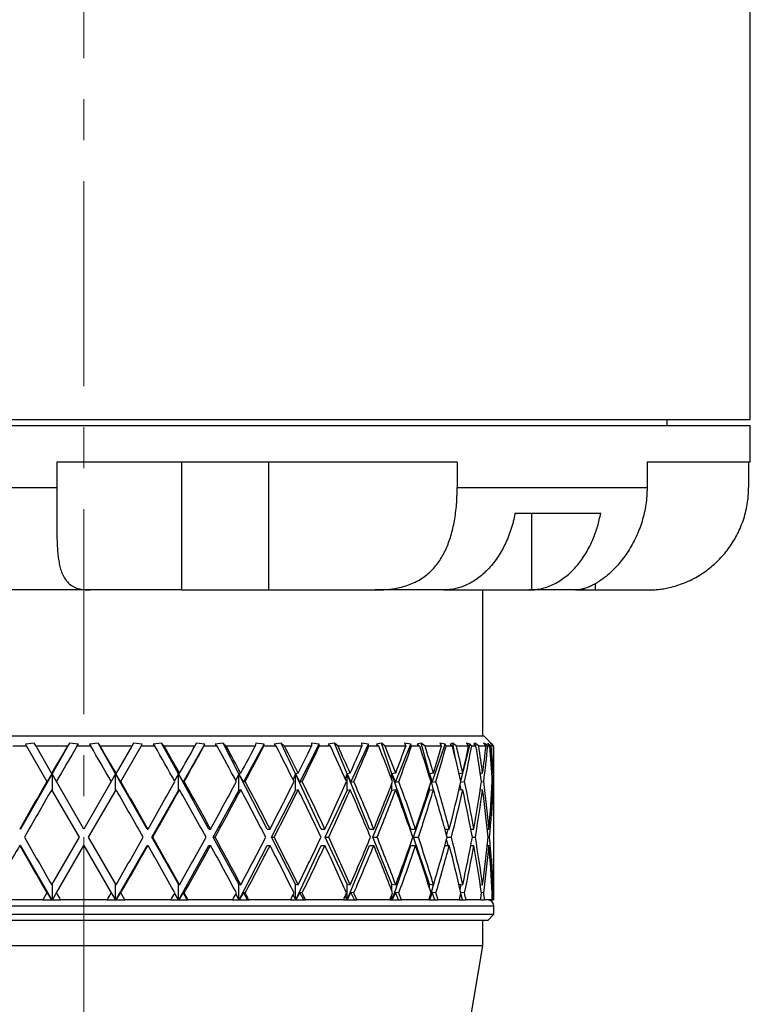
# Model space of a CAD drawing. Header units: inches. Extents: x 0.8 to 32, y -0.1 to 21.9.
# Tile 51 of 60: x 28.6 to 30.4, y 7.3 to 9.7. Entities that reach past the tile are written whole.
import ezdxf

# ---------------------------------------------------------------- set-up
doc = ezdxf.new("R2010")
doc.units = ezdxf.units.IN
doc.header["$MEASUREMENT"] = 0
doc.linetypes.add('CENTERX2', pattern=[0.8, 0.5, -0.1, 0.1, -0.1])

msp = doc.modelspace()

# ---------------------------------------------------------------- linework, layer by layer
at = {"color": 7, "linetype": 'CENTERX2', "lineweight": 18}
msp.add_line((28.7951, 4.7889), (28.7951, 16.9518), dxfattribs=at)
at = {"color": 7, "linetype": 'Continuous', "lineweight": 25}
for p, q in [((30.4201, 8.7079), (30.4201, 10.9309)), ((27.1701, 8.7079), (30.4201, 8.7079)), ((30.2176, 8.6929), (30.2176, 8.7079)), ((27.1701, 8.6929), (30.4201, 8.6929)), ((30.4201, 8.6039), (30.4201, 8.6929)), ((28.7295, 8.6039), (28.7295, 8.5419)), ((29.7055, 8.6039), (28.7295, 8.6039)), ((29.0334, 8.6039), (29.0334, 8.2919)), ((29.245, 8.6039), (29.245, 8.2919)), ((29.7055, 8.6039), (29.7055, 8.5419)), ((30.4201, 8.6039), (30.1684, 8.6039)), ((30.1684, 8.6039), (30.1684, 8.5419)), ((30.416, 8.6039), (30.416, 8.5419)), ((28.0846, 8.5419), (28.7295, 8.5419)), ((29.7055, 8.5419), (30.1684, 8.5419)), ((29.8464, 8.4789), (30.0553, 8.4789)), ((29.8866, 8.4789), (29.8866, 8.292)), ((28.8104, 8.2919), (28.6069, 8.2919)), ((29.0334, 8.2919), (28.8104, 8.2919)), ((29.0334, 8.2919), (29.245, 8.2919)), ((29.245, 8.2919), (29.5057, 8.2919)), ((29.672, 8.2919), (29.5057, 8.2919)), ((29.6777, 8.292), (29.672, 8.2919)), ((29.672, 8.2919), (29.8806, 8.2919)), ((29.7676, 7.9359), (29.7676, 8.2919)), ((29.8806, 8.2919), (29.8866, 8.292)), ((29.9935, 8.2919), (29.8806, 8.2919)), ((29.9935, 8.2919), (30.0416, 8.2919)), ((30.0416, 8.3069), (30.0416, 8.2919)), ((30.0416, 8.2919), (30.1698, 8.2919)), ((27.8201, 7.9359), (29.7701, 7.9359)), ((29.7951, 7.9109), (29.7701, 7.9359)), ((28.6554, 7.9109), (28.622, 7.9109)), ((28.6741, 7.9185), (28.6527, 7.9156)), ((28.6527, 7.9156), (28.6554, 7.9109)), ((28.6554, 7.9109), (28.7051, 7.8248)), ((28.6785, 7.9109), (28.6741, 7.9185)), ((28.7549, 7.9109), (28.6785, 7.9109)), ((28.7166, 7.8448), (28.6785, 7.9109)), ((28.7605, 7.9185), (28.7176, 7.8432)), ((28.7605, 7.9185), (28.7549, 7.9109)), ((28.7817, 7.9156), (28.7605, 7.9185)), ((28.7782, 7.9109), (28.7817, 7.9156)), ((28.812, 7.9109), (28.7782, 7.9109)), ((28.8297, 7.9185), (28.8085, 7.9156)), ((28.8085, 7.9156), (28.812, 7.9109)), ((28.8353, 7.9109), (28.8297, 7.9185)), ((28.8726, 7.8432), (28.8297, 7.9185)), ((28.9117, 7.9109), (28.8353, 7.9109)), ((28.9117, 7.9109), (28.8736, 7.8448)), ((28.8851, 7.8248), (28.9348, 7.9109)), ((28.9161, 7.9185), (28.9117, 7.9109)), ((28.9375, 7.9156), (28.9161, 7.9185)), ((28.9348, 7.9109), (28.9375, 7.9156)), ((28.9683, 7.9109), (28.9348, 7.9109)), ((28.9844, 7.9185), (28.964, 7.9156)), ((28.964, 7.9156), (28.9683, 7.9109)), ((28.9911, 7.9109), (28.9844, 7.9185)), ((29.0258, 7.8432), (28.9844, 7.9185)), ((29.0656, 7.9109), (28.9911, 7.9109)), ((29.0372, 7.8233), (29.0899, 7.9156)), ((29.0687, 7.9185), (29.0656, 7.9109)), ((29.0899, 7.9156), (29.0687, 7.9185)), ((29.088, 7.9109), (29.0899, 7.9156)), ((29.1202, 7.9109), (29.088, 7.9109)), ((29.1345, 7.9185), (29.1154, 7.9156)), ((29.1154, 7.9156), (29.1202, 7.9109)), ((29.1421, 7.9109), (29.1345, 7.9185)), ((29.1732, 7.8432), (29.1345, 7.9185)), ((29.2129, 7.9109), (29.1421, 7.9109)), ((29.1843, 7.8233), (29.2349, 7.9156)), ((29.2145, 7.9185), (29.2129, 7.9109)), ((29.2349, 7.9156), (29.2145, 7.9185)), ((29.2339, 7.9109), (29.2349, 7.9156)), ((29.2641, 7.9109), (29.2339, 7.9109)), ((29.2762, 7.9185), (29.2588, 7.9156)), ((29.2588, 7.9156), (29.2641, 7.9109)), ((29.2846, 7.9109), (29.2762, 7.9185)), ((29.3114, 7.8432), (29.2762, 7.9185)), ((29.3499, 7.9109), (29.2846, 7.9109)), ((29.3217, 7.8233), (29.3692, 7.9156)), ((29.3501, 7.9185), (29.3499, 7.9109)), ((29.3692, 7.9156), (29.3501, 7.9185)), ((29.3691, 7.9109), (29.3692, 7.9156)), ((29.3965, 7.9109), (29.3691, 7.9109)), ((29.4061, 7.9185), (29.3909, 7.9156)), ((29.3909, 7.9156), (29.3965, 7.9109)), ((29.415, 7.9109), (29.4061, 7.9185)), ((29.4368, 7.8432), (29.4061, 7.9185)), ((29.4732, 7.9109), (29.415, 7.9109)), ((29.4462, 7.8233), (29.4893, 7.9156)), ((29.4893, 7.9156), (29.4719, 7.9185)), ((29.4719, 7.9185), (29.4732, 7.9109)), ((29.4901, 7.9109), (29.4893, 7.9156)), ((29.5141, 7.9109), (29.4901, 7.9109)), ((29.5209, 7.9185), (29.5083, 7.9156)), ((29.5083, 7.9156), (29.5141, 7.9109)), ((29.5301, 7.9109), (29.5209, 7.9185)), ((29.5464, 7.8432), (29.5209, 7.9185)), ((29.5798, 7.9109), (29.5301, 7.9109)), ((29.5546, 7.8233), (29.5923, 7.9156)), ((29.5923, 7.9156), (29.5771, 7.9185)), ((29.5771, 7.9185), (29.5798, 7.9109)), ((29.594, 7.9109), (29.5923, 7.9156)), ((29.614, 7.9109), (29.594, 7.9109)), ((29.6178, 7.9185), (29.6081, 7.9156)), ((29.6081, 7.9156), (29.614, 7.9109)), ((29.6271, 7.9109), (29.6178, 7.9185)), ((29.6375, 7.8432), (29.6178, 7.9185)), ((29.6671, 7.9109), (29.6271, 7.9109)), ((29.6444, 7.8233), (29.6757, 7.9156)), ((29.6757, 7.9156), (29.6631, 7.9185)), ((29.6631, 7.9185), (29.6671, 7.9109)), ((29.6783, 7.9109), (29.6757, 7.9156)), ((29.6937, 7.9109), (29.6783, 7.9109)), ((29.6945, 7.9185), (29.6879, 7.9156)), ((29.6879, 7.9156), (29.6937, 7.9109)), ((29.7036, 7.9109), (29.6945, 7.9185)), ((29.7013, 7.8806), (29.6945, 7.9185)), ((29.733, 7.9109), (29.7036, 7.9109)), ((29.7197, 7.8481), (29.7374, 7.9156)), ((29.7374, 7.9156), (29.7277, 7.9185)), ((29.7277, 7.9185), (29.733, 7.9109)), ((29.7408, 7.9109), (29.7374, 7.9156)), ((29.7513, 7.9109), (29.7408, 7.9109)), ((29.7491, 7.9185), (29.7457, 7.9156)), ((29.7457, 7.9156), (29.7513, 7.9109)), ((29.7578, 7.9109), (29.7491, 7.9185)), ((29.7496, 7.9123), (29.7491, 7.9185)), ((29.7757, 7.9109), (29.7578, 7.9109)), ((29.7759, 7.9156), (29.7693, 7.9185)), ((29.7693, 7.9185), (29.7757, 7.9109)), ((29.7752, 7.9115), (29.7759, 7.9156)), ((29.78, 7.9109), (29.7759, 7.9156)), ((29.7853, 7.9109), (29.78, 7.9109)), ((29.7883, 7.9109), (29.7801, 7.9185)), ((29.7801, 7.9185), (29.7801, 7.9156)), ((29.7801, 7.9156), (29.7853, 7.9109)), ((29.7903, 7.9156), (29.7869, 7.9185)), ((29.7869, 7.9185), (29.7943, 7.9109)), ((29.7943, 7.9109), (29.7883, 7.9109)), ((29.7902, 7.9151), (29.7903, 7.9156)), ((29.795, 7.9109), (29.7903, 7.9156)), ((29.7951, 7.9109), (29.795, 7.9109)), ((29.7951, 7.7089), (29.7951, 7.9109)), ((28.7176, 7.8432), (28.641, 7.7089)), ((28.706, 7.8233), (28.7176, 7.8432)), ((28.7176, 7.8432), (28.7166, 7.8448)), ((28.7282, 7.8248), (28.7176, 7.8432)), ((28.7176, 7.8432), (28.7176, 7.8032)), ((28.8726, 7.8432), (28.862, 7.8248)), ((28.8736, 7.8448), (28.8726, 7.8432)), ((28.9492, 7.7089), (28.8726, 7.8432)), ((28.8726, 7.8432), (28.8842, 7.8233)), ((28.8726, 7.8032), (28.8726, 7.8432)), ((29.0258, 7.8432), (29.0164, 7.8264)), ((29.0285, 7.8448), (29.0258, 7.8432)), ((29.0258, 7.8032), (29.0258, 7.8432)), ((29.0995, 7.7089), (29.0258, 7.8432)), ((29.0258, 7.8432), (29.0372, 7.8233)), ((29.1732, 7.8432), (29.1653, 7.8281)), ((29.1778, 7.8448), (29.1732, 7.8432)), ((29.1732, 7.8032), (29.1732, 7.8432)), ((29.2423, 7.7089), (29.1732, 7.8432)), ((29.1732, 7.8432), (29.1843, 7.8233)), ((29.3114, 7.8432), (29.3051, 7.83)), ((29.3176, 7.8448), (29.3114, 7.8432)), ((29.3114, 7.8032), (29.3114, 7.8432)), ((29.3741, 7.7089), (29.3114, 7.8432)), ((29.3114, 7.8432), (29.3217, 7.8233)), ((29.4368, 7.8432), (29.4323, 7.8324)), ((29.4445, 7.8448), (29.4368, 7.8432)), ((29.4368, 7.8032), (29.4368, 7.8432)), ((29.4916, 7.7089), (29.4368, 7.8432)), ((29.4368, 7.8432), (29.4462, 7.8233)), ((29.5464, 7.8432), (29.5438, 7.8356)), ((29.5555, 7.8448), (29.5464, 7.8432)), ((29.5464, 7.8288), (29.5464, 7.8432)), ((29.592, 7.7089), (29.5464, 7.8432)), ((29.5464, 7.8432), (29.5546, 7.8233)), ((29.6375, 7.8432), (29.6368, 7.8404)), ((29.6477, 7.8448), (29.6375, 7.8432)), ((29.6375, 7.838), (29.6375, 7.8432)), ((29.6476, 7.8048), (29.6375, 7.8432)), ((29.6375, 7.8432), (29.6444, 7.8233)), ((29.719, 7.8448), (29.7102, 7.8435)), ((29.7141, 7.8266), (29.7188, 7.8448)), ((29.7675, 7.8448), (29.7619, 7.8441)), ((29.7625, 7.8403), (29.7632, 7.8442)), ((29.792, 7.8448), (29.7899, 7.8446)), ((28.7051, 7.8248), (28.706, 7.8233)), ((28.7166, 7.8048), (28.7836, 7.6889)), ((28.7951, 7.7089), (28.7282, 7.8248)), ((28.862, 7.8248), (28.7951, 7.7089)), ((28.8066, 7.6889), (28.8736, 7.8048)), ((28.8842, 7.8233), (28.8851, 7.8248)), ((29.0285, 7.8048), (29.0258, 7.8032)), ((29.0372, 7.8233), (29.0398, 7.8248)), ((29.1778, 7.8048), (29.1732, 7.8032)), ((29.1843, 7.8233), (29.1885, 7.8248)), ((29.3176, 7.8048), (29.3114, 7.8032)), ((29.3217, 7.8233), (29.3274, 7.8248)), ((29.4445, 7.8048), (29.4368, 7.8032)), ((29.4462, 7.8233), (29.4533, 7.8248)), ((29.5464, 7.8032), (29.5464, 7.8209)), ((29.5555, 7.8048), (29.5464, 7.8032)), ((29.5546, 7.8233), (29.563, 7.8248)), ((29.6375, 7.8032), (29.6375, 7.8116)), ((29.6477, 7.8048), (29.6375, 7.8032)), ((29.6444, 7.8233), (29.6537, 7.8248)), ((29.719, 7.8048), (29.7096, 7.8034)), ((29.7149, 7.8042), (29.7126, 7.8168)), ((29.7142, 7.8235), (29.7234, 7.8248)), ((29.7675, 7.8048), (29.7617, 7.804)), ((29.7646, 7.8241), (29.7701, 7.8248)), ((29.792, 7.8048), (29.7899, 7.8046)), ((29.791, 7.8246), (29.7929, 7.8248)), ((28.9606, 7.6889), (29.0258, 7.8032)), ((29.1105, 7.6889), (29.1732, 7.8032)), ((29.2526, 7.6889), (29.3114, 7.8032)), ((29.3834, 7.6889), (29.4368, 7.8032)), ((29.4998, 7.6889), (29.5464, 7.8032)), ((29.5988, 7.6889), (29.6375, 7.8032)), ((28.641, 7.7089), (28.6387, 7.7089)), ((28.9492, 7.7089), (28.9515, 7.7089)), ((29.0995, 7.7089), (29.1041, 7.7089)), ((29.2423, 7.7089), (29.2491, 7.7089)), ((29.3741, 7.7089), (29.3829, 7.7089)), ((29.4916, 7.7089), (29.5022, 7.7089)), ((29.592, 7.7089), (29.6041, 7.7089)), ((29.6754, 7.7089), (29.6861, 7.7089)), ((29.6794, 7.6943), (29.6832, 7.7089)), ((29.7388, 7.7089), (29.7462, 7.7089)), ((29.7389, 7.7082), (29.739, 7.7089)), ((29.7789, 7.7089), (29.7828, 7.7089)), ((29.7948, 7.7089), (29.7951, 7.7089)), ((28.7836, 7.6889), (28.7166, 7.573)), ((28.8736, 7.573), (28.8066, 7.6889)), ((28.9606, 7.6889), (28.9629, 7.6889)), ((29.0258, 7.5747), (28.9606, 7.6889)), ((29.1732, 7.5747), (29.1105, 7.6889)), ((29.1105, 7.6889), (29.1151, 7.6889)), ((29.3114, 7.5747), (29.2526, 7.6889)), ((29.2526, 7.6889), (29.2594, 7.6889)), ((29.4368, 7.5747), (29.3834, 7.6889)), ((29.3834, 7.6889), (29.3922, 7.6889)), ((29.5464, 7.5747), (29.4998, 7.6889)), ((29.4998, 7.6889), (29.5103, 7.6889)), ((29.6375, 7.5747), (29.5988, 7.6889)), ((29.5988, 7.6889), (29.6109, 7.6889)), ((29.6808, 7.6889), (29.6913, 7.6889)), ((29.7425, 7.6889), (29.7497, 7.6889)), ((29.7809, 7.6889), (29.7845, 7.6889)), ((28.641, 7.6689), (28.6387, 7.6689)), ((28.641, 7.6689), (28.7169, 7.5359)), ((28.7282, 7.5531), (28.7951, 7.6689)), ((28.7951, 7.6689), (28.862, 7.5531)), ((28.8733, 7.5359), (28.9492, 7.6689)), ((28.9492, 7.6689), (28.9515, 7.6689)), ((29.0264, 7.5359), (29.0995, 7.6689)), ((29.0995, 7.6689), (29.1041, 7.6689)), ((29.1738, 7.5359), (29.2423, 7.6689)), ((29.2423, 7.6689), (29.2491, 7.6689)), ((29.3119, 7.5359), (29.3741, 7.6689)), ((29.3741, 7.6689), (29.3829, 7.6689)), ((29.4373, 7.5359), (29.4916, 7.6689)), ((29.4916, 7.6689), (29.5022, 7.6689)), ((29.5468, 7.5359), (29.592, 7.6689)), ((29.592, 7.6689), (29.6041, 7.6689)), ((29.6754, 7.6689), (29.6861, 7.6689)), ((29.6832, 7.6689), (29.6794, 7.6836)), ((29.7388, 7.6689), (29.7462, 7.6689)), ((29.739, 7.6689), (29.7389, 7.6696)), ((29.7789, 7.6689), (29.7828, 7.6689)), ((29.7948, 7.6689), (29.7951, 7.6689)), ((29.7951, 7.5359), (29.7951, 7.6689)), ((28.7176, 7.5747), (28.7176, 7.5359)), ((28.8726, 7.5359), (28.8726, 7.5747)), ((29.0258, 7.5747), (29.0285, 7.573)), ((29.0258, 7.5359), (29.0258, 7.5747)), ((29.1732, 7.5359), (29.1732, 7.5747)), ((29.1732, 7.5747), (29.1778, 7.573)), ((29.3114, 7.5359), (29.3114, 7.5747)), ((29.3114, 7.5747), (29.3176, 7.573)), ((29.4368, 7.5359), (29.4368, 7.5747)), ((29.4368, 7.5747), (29.4445, 7.573)), ((29.5464, 7.557), (29.5464, 7.5747)), ((29.5464, 7.5747), (29.5555, 7.573)), ((29.6375, 7.5662), (29.6375, 7.5747)), ((29.6375, 7.5747), (29.6477, 7.573)), ((29.6379, 7.5359), (29.6476, 7.5731)), ((29.7096, 7.5744), (29.719, 7.573)), ((29.7126, 7.5611), (29.7149, 7.5736)), ((29.7617, 7.5739), (29.7675, 7.573)), ((29.7899, 7.5733), (29.792, 7.573)), ((28.7051, 7.5531), (28.6952, 7.5359)), ((28.706, 7.5545), (28.7051, 7.5531)), ((28.7169, 7.5359), (28.706, 7.5545)), ((28.7183, 7.5359), (28.7282, 7.5531)), ((28.862, 7.5531), (28.8719, 7.5359)), ((28.8842, 7.5545), (28.8733, 7.5359)), ((28.8851, 7.5531), (28.8842, 7.5545)), ((28.895, 7.5359), (28.8851, 7.5531)), ((29.0164, 7.5515), (29.0251, 7.5359)), ((29.0372, 7.5545), (29.0264, 7.5359)), ((29.0398, 7.5531), (29.0372, 7.5545)), ((29.0479, 7.5359), (29.0372, 7.5545)), ((29.1653, 7.5498), (29.1726, 7.5359)), ((29.1843, 7.5545), (29.1739, 7.5359)), ((29.1945, 7.5359), (29.1843, 7.5545)), ((29.1885, 7.5531), (29.1843, 7.5545)), ((29.3051, 7.5479), (29.3108, 7.5359)), ((29.3217, 7.5545), (29.312, 7.5359)), ((29.3274, 7.5531), (29.3217, 7.5545)), ((29.3313, 7.5359), (29.3217, 7.5545)), ((29.4323, 7.5455), (29.4363, 7.5359)), ((29.4462, 7.5545), (29.4374, 7.5359)), ((29.4533, 7.5531), (29.4462, 7.5545)), ((29.4549, 7.5359), (29.4462, 7.5545)), ((29.5438, 7.5423), (29.546, 7.5359)), ((29.5464, 7.5359), (29.5464, 7.5491)), ((29.5546, 7.5545), (29.5469, 7.5359)), ((29.563, 7.5531), (29.5546, 7.5545)), ((29.5623, 7.5359), (29.5546, 7.5545)), ((29.6444, 7.5545), (29.638, 7.5359)), ((29.6507, 7.5359), (29.6444, 7.5545)), ((29.6537, 7.5531), (29.6444, 7.5545)), ((29.7181, 7.5359), (29.7141, 7.5513)), ((29.7234, 7.5531), (29.7142, 7.5544)), ((29.7701, 7.5531), (29.7646, 7.5538)), ((29.7929, 7.5531), (29.791, 7.5533)), ((29.7951, 7.5209), (27.7951, 7.5209)), ((28.6952, 7.5359), (28.5827, 7.5359)), ((28.6952, 7.5359), (28.7169, 7.5359)), ((28.7169, 7.5359), (28.7169, 7.5359)), ((28.7169, 7.5359), (28.7176, 7.5359)), ((28.7176, 7.5359), (28.7183, 7.5359)), ((28.7183, 7.5359), (28.7381, 7.5359)), ((28.8521, 7.5359), (28.7381, 7.5359)), ((28.8521, 7.5359), (28.8719, 7.5359)), ((28.8719, 7.5359), (28.8726, 7.5359)), ((28.8726, 7.5359), (28.8733, 7.5359)), ((28.8733, 7.5359), (28.8733, 7.5359)), ((28.8733, 7.5359), (28.895, 7.5359)), ((29.0075, 7.5359), (28.895, 7.5359)), ((29.0075, 7.5359), (29.0251, 7.5359)), ((29.0251, 7.5359), (29.0258, 7.5359)), ((29.0258, 7.5359), (29.0264, 7.5359)), ((29.0264, 7.5359), (29.0264, 7.5359)), ((29.0264, 7.5359), (29.0479, 7.5359)), ((29.0479, 7.5359), (29.0494, 7.5359)), ((29.1578, 7.5359), (29.0494, 7.5359)), ((29.1578, 7.5359), (29.1726, 7.5359)), ((29.1726, 7.5359), (29.1732, 7.5359)), ((29.1732, 7.5359), (29.1738, 7.5359)), ((29.1738, 7.5359), (29.1739, 7.5359)), ((29.1739, 7.5359), (29.1945, 7.5359)), ((29.1945, 7.5359), (29.1976, 7.5359)), ((29.2991, 7.5359), (29.1976, 7.5359)), ((29.2991, 7.5359), (29.3108, 7.5359)), ((29.3108, 7.5359), (29.3114, 7.5359)), ((29.3114, 7.5359), (29.3119, 7.5359)), ((29.3119, 7.5359), (29.312, 7.5359)), ((29.312, 7.5359), (29.3313, 7.5359)), ((29.3313, 7.5359), (29.3359, 7.5359)), ((29.428, 7.5359), (29.3359, 7.5359)), ((29.428, 7.5359), (29.4363, 7.5359)), ((29.4363, 7.5359), (29.4368, 7.5359)), ((29.4368, 7.5359), (29.4373, 7.5359)), ((29.4373, 7.5359), (29.4374, 7.5359)), ((29.4374, 7.5359), (29.4549, 7.5359)), ((29.4549, 7.5359), (29.4608, 7.5359)), ((29.5413, 7.5359), (29.4608, 7.5359)), ((29.5413, 7.5359), (29.546, 7.5359)), ((29.546, 7.5359), (29.5464, 7.5359)), ((29.5464, 7.5359), (29.5468, 7.5359)), ((29.5468, 7.5359), (29.5469, 7.5359)), ((29.5469, 7.5359), (29.5623, 7.5359)), ((29.5623, 7.5359), (29.5693, 7.5359)), ((29.6363, 7.5359), (29.5693, 7.5359)), ((29.6368, 7.5375), (29.6372, 7.5359)), ((29.6375, 7.5359), (29.6375, 7.5399)), ((29.638, 7.5359), (29.6507, 7.5359)), ((29.6507, 7.5359), (29.6588, 7.5359)), ((29.7105, 7.5359), (29.6588, 7.5359)), ((29.7105, 7.5359), (29.7181, 7.5359)), ((29.7181, 7.5359), (29.727, 7.5359)), ((29.7622, 7.5359), (29.727, 7.5359)), ((29.7628, 7.5359), (29.7625, 7.5376)), ((29.7628, 7.5359), (29.7723, 7.5359)), ((29.7901, 7.5359), (29.7723, 7.5359)), ((29.7901, 7.5359), (29.7935, 7.5359)), ((29.7951, 7.5359), (29.7935, 7.5359)), ((29.7951, 7.5009), (29.7951, 7.5209)), ((27.7951, 7.5009), (29.7951, 7.5009)), ((29.7801, 7.4859), (29.7951, 7.5009)), ((29.7801, 7.4859), (27.8101, 7.4859)), ((29.7676, 7.4239), (29.7676, 7.4859)), ((29.7676, 7.4239), (27.8226, 7.4239)), ((29.7109, 7.0815), (29.7676, 7.4239))]:
    msp.add_line(p, q, dxfattribs=at)
msp.add_arc((29.7801, 7.5209), 0.015, 0, 90, dxfattribs=at)
for centre, major_axis, ratio, start_param, end_param in [((28.7951, 7.7089), (0.993, 1.7307), 0.068052, 1.492976, 1.531283), ((28.7951, 7.6689), (0.993, 1.7307), 0.068052, 1.46969, 1.5197), ((28.7951, 7.6689), (-0.993, 1.7307), 0.068052, 4.763486, 4.813495), ((28.7951, 7.7089), (-0.993, 1.7307), 0.068052, 4.751903, 4.790209), ((28.7951, 7.6689), (-0.9719, 1.727), 0.136294, 4.725959, 4.775968), ((28.7951, 7.7089), (-0.9719, 1.727), 0.136294, 4.714376, 4.752682), ((28.7951, 7.7089), (0.993, 1.7307), 0.068052, 4.829955, 4.868261), ((28.7951, 7.6689), (0.993, 1.7307), 0.068052, 4.841538, 4.891548), ((28.7951, 7.6689), (-0.9358, 1.7214), 0.204832, 4.69162, 4.74163), ((28.7951, 7.7089), (-0.9358, 1.7214), 0.204832, 4.680037, 4.718344), ((28.7951, 7.7089), (0.9719, 1.727), 0.136294, 4.867482, 4.905788), ((28.7951, 7.6689), (0.9719, 1.727), 0.136294, 4.879065, 4.929075), ((28.7951, 7.6689), (-0.8831, 1.7151), 0.273566, 4.662577, 4.712587), ((28.7951, 7.7089), (-0.8831, 1.7151), 0.273566, 4.650994, 4.6893), ((28.7951, 7.7089), (0.9358, 1.7214), 0.204832, 4.90182, 4.940126), ((28.7951, 7.6689), (0.9358, 1.7214), 0.204832, 4.913403, 4.963413), ((28.7951, 7.6689), (-0.8112, 1.7097), 0.341999, 4.641636, 4.691646), ((28.7951, 7.7089), (-0.8112, 1.7097), 0.341999, 4.630054, 4.66836), ((28.7951, 7.7089), (0.8831, 1.7151), 0.273566, 4.930864, 4.96917), ((28.7951, 7.6689), (0.8831, 1.7151), 0.273566, 4.942447, 4.992457), ((28.7951, 7.6689), (-0.7161, 1.7071), 0.408882, 4.632651, 4.682661), ((28.7951, 7.7089), (-0.7161, 1.7071), 0.408882, 4.621068, 4.659374), ((28.7951, 7.7089), (0.8112, 1.7097), 0.341999, 4.951804, 4.99011), ((28.7951, 7.6689), (0.8112, 1.7097), 0.341999, 4.963387, 5.013397), ((28.7951, 7.6689), (-0.5916, 1.7094), 0.47164, 4.640714, 4.690724), ((28.7951, 7.7089), (-0.5916, 1.7094), 0.47164, 4.629132, 4.667438), ((28.7951, 7.7089), (0.7161, 1.7071), 0.408882, 4.96079, 4.999096), ((28.7951, 7.6689), (0.7161, 1.7071), 0.408882, 4.972372, 5.022382), ((28.7951, 7.6689), (-0.4306, 1.7172), 0.525577, 4.67146, 4.72147), ((28.7951, 7.7089), (-0.4306, 1.7172), 0.525577, 4.659877, 4.698184), ((28.7951, 7.7089), (0.5916, 1.7094), 0.47164, 4.952726, 4.991032), ((28.7951, 7.6689), (0.5916, 1.7094), 0.47164, 4.964309, 5.014319), ((28.7951, 7.6689), (-0.2299, 1.7272), 0.56347, 4.727667, 4.777677), ((28.7951, 7.7089), (-0.2299, 1.7272), 0.56347, 4.716084, 4.75439), ((28.7951, 7.7089), (0.4306, 1.7172), 0.525577, 4.92198, 4.960287), ((28.7951, 7.6689), (0.4306, 1.7172), 0.525577, 4.933563, 4.983573), ((28.7951, 7.6689), (0, 1.7321), 0.57735, 4.802512, 4.852522), ((28.7951, 7.7089), (0, 1.7321), 0.57735, 4.790929, 4.829235), ((28.7951, 7.7089), (0.2299, 1.7272), 0.56347, 4.865774, 4.90408), ((28.7951, 7.6689), (0.2299, 1.7272), 0.56347, 4.877357, 4.927366), ((28.7951, 7.7089), (0.993, 1.7307), 0.068052, 1.542866, 1.609822), ((28.7951, 7.6689), (0.993, 1.7307), 0.068052, 1.531283, 1.598275), ((28.7951, 7.6689), (-0.993, 1.7307), 0.068052, 4.68491, 4.751903), ((28.7951, 7.7089), (-0.993, 1.7307), 0.068052, 4.673363, 4.74032), ((28.7951, 7.7089), (0.993, 1.7307), 0.068052, 4.751415, 4.818372), ((28.7951, 7.6689), (0.993, 1.7307), 0.068052, 4.762962, 4.829955), ((28.7951, 7.6689), (-0.9719, 1.727), 0.136294, 4.647383, 4.714376), ((28.7951, 7.7089), (-0.9719, 1.727), 0.136294, 4.635836, 4.702793), ((28.7951, 7.7089), (0.9719, 1.727), 0.136294, 4.788942, 4.855899), ((28.7951, 7.6689), (0.9719, 1.727), 0.136294, 4.800489, 4.867482), ((28.7951, 7.6689), (-0.9358, 1.7214), 0.204832, 4.613045, 4.680037), ((28.7951, 7.7089), (-0.9358, 1.7214), 0.204832, 4.601498, 4.668454), ((28.7951, 7.7089), (0.9358, 1.7214), 0.204832, 4.82328, 4.890237), ((28.7951, 7.6689), (0.9358, 1.7214), 0.204832, 4.834828, 4.90182), ((28.7951, 7.6689), (-0.8831, 1.7151), 0.273566, 4.584001, 4.650994), ((28.7951, 7.7089), (-0.8831, 1.7151), 0.273566, 4.572454, 4.639411), ((28.7951, 7.7089), (0.8831, 1.7151), 0.273566, 4.852324, 4.919281), ((28.7951, 7.6689), (0.8831, 1.7151), 0.273566, 4.863871, 4.930864), ((28.7951, 7.6689), (-0.8112, 1.7097), 0.341999, 4.563061, 4.630054), ((28.7951, 7.7089), (-0.8112, 1.7097), 0.341999, 4.551514, 4.618471), ((28.7951, 7.7089), (0.8112, 1.7097), 0.341999, 4.873264, 4.940221), ((28.7951, 7.6689), (0.8112, 1.7097), 0.341999, 4.884812, 4.951804), ((28.7951, 7.6689), (-0.7161, 1.7071), 0.408882, 4.554076, 4.621068), ((28.7951, 7.7089), (-0.7161, 1.7071), 0.408882, 4.542528, 4.609485), ((28.7951, 7.7089), (0.7161, 1.7071), 0.408882, 4.88225, 4.949207), ((28.7951, 7.6689), (0.7161, 1.7071), 0.408882, 4.893797, 4.96079), ((28.7951, 7.6689), (-0.5916, 1.7094), 0.47164, 4.562139, 4.629132), ((28.7951, 7.7089), (-0.5916, 1.7094), 0.47164, 4.550592, 4.617549), ((28.7951, 7.7089), (0.5916, 1.7094), 0.47164, 4.874186, 4.941143), ((28.7951, 7.6689), (0.5916, 1.7094), 0.47164, 4.885734, 4.952726), ((28.7951, 7.6689), (-0.4306, 1.7172), 0.525577, 4.592885, 4.659877), ((28.7951, 7.7089), (-0.4306, 1.7172), 0.525577, 4.581337, 4.648294), ((28.7951, 7.7089), (0.4306, 1.7172), 0.525577, 4.843441, 4.910397), ((28.7951, 7.6689), (0.4306, 1.7172), 0.525577, 4.854988, 4.92198), ((28.7951, 7.6689), (-0.2299, 1.7272), 0.56347, 4.649091, 4.716084), ((28.7951, 7.7089), (-0.2299, 1.7272), 0.56347, 4.637544, 4.704501), ((28.7951, 7.7089), (0.2299, 1.7272), 0.56347, 4.787234, 4.854191), ((28.7951, 7.6689), (0.2299, 1.7272), 0.56347, 4.798781, 4.865774), ((28.7951, 7.6689), (0, 1.7321), 0.57735, 4.723936, 4.790929), ((28.7951, 7.7089), (0, 1.7321), 0.57735, 4.712389, 4.779346), ((28.7951, 7.7089), (-0.993, 1.7307), 0.068052, 1.543317, 1.61031), ((28.7951, 7.7089), (0.993, 1.7307), 0.068052, 4.672875, 4.739868), ((28.7951, 7.7089), (-0.993, 1.7307), 0.068052, 4.594823, 4.661816), ((28.7951, 7.7089), (0.9719, 1.727), 0.136294, 4.710402, 4.777395), ((28.7951, 7.7089), (-0.9719, 1.727), 0.136294, 4.557296, 4.624288), ((28.7951, 7.7089), (0.9358, 1.7214), 0.204832, 4.744741, 4.811733), ((28.7951, 7.7089), (-0.9358, 1.7214), 0.204832, 4.522958, 4.58995), ((28.7951, 7.7089), (0.8831, 1.7151), 0.273566, 4.773784, 4.840777), ((28.7951, 7.7089), (-0.8831, 1.7151), 0.273566, 4.493914, 4.560907), ((28.7951, 7.7089), (0.8112, 1.7097), 0.341999, 4.794724, 4.861717), ((28.7951, 7.7089), (-0.8112, 1.7097), 0.341999, 4.472974, 4.539966), ((28.7951, 7.7089), (0.7161, 1.7071), 0.408882, 4.80371, 4.870702), ((28.7951, 7.7089), (-0.7161, 1.7071), 0.408882, 4.463988, 4.530981), ((28.7951, 7.7089), (0.5916, 1.7094), 0.47164, 4.795646, 4.862639), ((28.7951, 7.7089), (-0.5916, 1.7094), 0.47164, 4.472052, 4.539044), ((28.7951, 7.7089), (0.4306, 1.7172), 0.525577, 4.764901, 4.831893), ((28.7951, 7.7089), (-0.4306, 1.7172), 0.525577, 4.502798, 4.56979), ((28.7951, 7.7089), (0.2299, 1.7272), 0.56347, 4.708694, 4.775687), ((28.7951, 7.7089), (-0.2299, 1.7272), 0.56347, 4.559004, 4.625997), ((28.7951, 7.7089), (0, 1.7321), 0.57735, 4.633849, 4.700842), ((28.7951, 7.6689), (0.993, 1.7307), 0.068052, 1.609822, 1.676779), ((28.7951, 7.6689), (-0.993, 1.7307), 0.068052, 1.53177, 1.598727), ((28.7951, 7.6689), (0.993, 1.7307), 0.068052, 4.684458, 4.751415), ((28.7951, 7.6689), (-0.993, 1.7307), 0.068052, 4.606406, 4.673363), ((28.7951, 7.6689), (0.9719, 1.727), 0.136294, 4.721985, 4.788942), ((28.7951, 7.6689), (-0.9719, 1.727), 0.136294, 4.568879, 4.635836), ((28.7951, 7.6689), (0.9358, 1.7214), 0.204832, 4.756323, 4.82328), ((28.7951, 7.6689), (-0.9358, 1.7214), 0.204832, 4.534541, 4.601498), ((28.7951, 7.6689), (0.8831, 1.7151), 0.273566, 4.785367, 4.852324), ((28.7951, 7.6689), (-0.8831, 1.7151), 0.273566, 4.505497, 4.572454), ((28.7951, 7.6689), (0.8112, 1.7097), 0.341999, 4.806307, 4.873264), ((28.7951, 7.6689), (-0.8112, 1.7097), 0.341999, 4.484557, 4.551514), ((28.7951, 7.6689), (0.7161, 1.7071), 0.408882, 4.815293, 4.88225), ((28.7951, 7.6689), (-0.7161, 1.7071), 0.408882, 4.475571, 4.542528), ((28.7951, 7.6689), (0.5916, 1.7094), 0.47164, 4.807229, 4.874186), ((28.7951, 7.6689), (-0.5916, 1.7094), 0.47164, 4.483635, 4.550592), ((28.7951, 7.6689), (0.4306, 1.7172), 0.525577, 4.776484, 4.843441), ((28.7951, 7.6689), (-0.4306, 1.7172), 0.525577, 4.514381, 4.581337), ((28.7951, 7.6689), (0.2299, 1.7272), 0.56347, 4.720277, 4.787234), ((28.7951, 7.6689), (-0.2299, 1.7272), 0.56347, 4.570587, 4.637544), ((28.7951, 7.6689), (0, 1.7321), 0.57735, 4.645432, 4.712389), ((28.7951, 7.7089), (-0.993, 1.7307), 0.068052, 1.621893, 1.631863), ((28.7951, 7.7089), (0.993, 1.7307), 0.068052, 4.651322, 4.661292), ((28.7951, 7.7089), (0.9719, 1.727), 0.136294, 4.688849, 4.698819), ((28.7951, 7.7089), (-0.993, 1.7307), 0.068052, 4.57327, 4.58324), ((28.7951, 7.7089), (0.9358, 1.7214), 0.204832, 4.723187, 4.733158), ((28.7951, 7.7089), (-0.9719, 1.727), 0.136294, 4.535743, 4.545713), ((28.7951, 7.7089), (0.8831, 1.7151), 0.273566, 4.752231, 4.762201), ((28.7951, 7.7089), (-0.9358, 1.7214), 0.204832, 4.501405, 4.511375), ((28.7951, 7.7089), (0.8112, 1.7097), 0.341999, 4.773171, 4.783141), ((28.7951, 7.7089), (-0.8831, 1.7151), 0.273566, 4.472361, 4.482331), ((28.7951, 7.7089), (0.7161, 1.7071), 0.408882, 4.782157, 4.792127), ((28.7951, 7.7089), (-0.8112, 1.7097), 0.341999, 4.451421, 4.461391), ((28.7951, 7.7089), (0.5916, 1.7094), 0.47164, 4.774093, 4.784063), ((28.7951, 7.7089), (-0.7161, 1.7071), 0.408882, 4.442435, 4.452405), ((28.7951, 7.7089), (0.4306, 1.7172), 0.525577, 4.743347, 4.753318), ((28.7951, 7.7089), (-0.5916, 1.7094), 0.47164, 4.450499, 4.460469), ((28.7951, 7.7089), (0.2299, 1.7272), 0.56347, 4.687141, 4.697111), ((28.7951, 7.7089), (-0.4306, 1.7172), 0.525577, 4.481244, 4.491215), ((28.7951, 7.7089), (0, 1.7321), 0.57735, 4.612296, 4.622266), ((28.7951, 7.7089), (-0.2299, 1.7272), 0.56347, 4.537451, 4.547421)]:
    msp.add_ellipse(centre, major_axis=major_axis, ratio=ratio, start_param=start_param, end_param=end_param, dxfattribs=at)
for points, knots in [([(28.7295, 8.5419), (28.7295, 8.5384), (28.7295, 8.5281), (28.7294, 8.5107), (28.7293, 8.4899), (28.7292, 8.4727), (28.7292, 8.4593), (28.7292, 8.4462), (28.7293, 8.4303), (28.7297, 8.4119), (28.7303, 8.3971), (28.7312, 8.3859), (28.7322, 8.3753), (28.7338, 8.3628), (28.7366, 8.3489), (28.7397, 8.3384), (28.744, 8.3275), (28.7491, 8.3182), (28.7575, 8.3082), (28.7656, 8.302), (28.7741, 8.2979), (28.7815, 8.2952), (28.7896, 8.2934), (28.7983, 8.2923), (28.805, 8.2919), (28.8092, 8.2919), (28.8104, 8.2919)], [0, 0, 0, 0, 0.025259, 0.075985, 0.127441, 0.179643, 0.205869, 0.23113, 0.281861, 0.333329, 0.38556, 0.411808, 0.436755, 0.486871, 0.537808, 0.589607, 0.615661, 0.685335, 0.732615, 0.804755, 0.838077, 0.871516, 0.916612, 0.950816, 0.985121, 1, 1, 1, 1]), ([(29.5057, 8.2919), (29.5151, 8.2921), (29.5339, 8.2925), (29.558, 8.296), (29.5783, 8.3011), (29.5952, 8.3072), (29.6113, 8.315), (29.6255, 8.3242), (29.6378, 8.3344), (29.6486, 8.3452), (29.6584, 8.3573), (29.6672, 8.3705), (29.6749, 8.3847), (29.6817, 8.3998), (29.6876, 8.4159), (29.6927, 8.4331), (29.697, 8.4513), (29.7004, 8.4706), (29.703, 8.4905), (29.705, 8.5143), (29.7053, 8.5316), (29.7055, 8.5419)], [0, 0, 0, 0, 0.073501, 0.148034, 0.198996, 0.250395, 0.303246, 0.356627, 0.401557, 0.446805, 0.493019, 0.539554, 0.58512, 0.630969, 0.677674, 0.724664, 0.773798, 0.823254, 0.87372, 0.924535, 1, 1, 1, 1]), ([(30.1684, 8.5419), (30.1683, 8.535), (30.168, 8.5211), (30.1656, 8.5003), (30.1617, 8.4796), (30.1564, 8.4593), (30.1497, 8.4398), (30.1417, 8.421), (30.1325, 8.4029), (30.1223, 8.3859), (30.1113, 8.3702), (30.0998, 8.3557), (30.0875, 8.3424), (30.0754, 8.3309), (30.0635, 8.3212), (30.0521, 8.3131), (30.0409, 8.3062), (30.0303, 8.3009), (30.0205, 8.2969), (30.0115, 8.2942), (30.0032, 8.2925), (29.9973, 8.2919), (29.9942, 8.2919), (29.9935, 8.2919)], [0, 0, 0, 0, 0.05055, 0.101453, 0.153464, 0.205856, 0.256411, 0.307318, 0.35935, 0.411782, 0.461709, 0.512019, 0.563588, 0.61562, 0.661984, 0.708704, 0.756545, 0.80477, 0.849192, 0.893889, 0.939382, 0.985121, 1, 1, 1, 1]), ([(30.1698, 8.2919), (30.1737, 8.2919), (30.1814, 8.292), (30.1935, 8.2929), (30.206, 8.2945), (30.2204, 8.2971), (30.2366, 8.3011), (30.2548, 8.3072), (30.2732, 8.315), (30.2906, 8.3242), (30.3066, 8.3344), (30.3212, 8.3452), (30.3353, 8.3573), (30.3486, 8.3705), (30.3608, 8.3847), (30.372, 8.3998), (30.3822, 8.4159), (30.3914, 8.4331), (30.3993, 8.4513), (30.4059, 8.4706), (30.411, 8.4905), (30.4141, 8.5092), (30.4157, 8.5264), (30.4159, 8.5367), (30.416, 8.5419)], [0, 0, 0, 0, 0.036704, 0.073526, 0.110735, 0.14809, 0.199046, 0.250439, 0.303285, 0.35666, 0.401586, 0.446829, 0.493038, 0.539568, 0.585129, 0.630974, 0.677674, 0.724659, 0.773788, 0.823239, 0.8737, 0.92451, 0.962182, 1, 1, 1, 1]), ([(29.8464, 8.4789), (29.845, 8.4722), (29.8423, 8.4589), (29.8367, 8.4395), (29.8298, 8.4206), (29.8193, 8.3966), (29.8066, 8.3746), (29.7921, 8.3551), (29.7803, 8.3417), (29.7679, 8.3299), (29.7548, 8.3195), (29.7409, 8.3106), (29.7274, 8.3037), (29.7106, 8.2972), (29.6943, 8.2932), (29.6819, 8.2923), (29.6777, 8.292)], [0, 0, 0, 0, 0.064274, 0.128997, 0.19513, 0.261749, 0.391111, 0.456767, 0.523375, 0.587839, 0.652747, 0.719053, 0.785842, 0.838899, 0.945943, 1, 1, 1, 1]), ([(29.8866, 8.292), (29.8916, 8.2924), (29.9016, 8.2932), (29.9166, 8.2966), (29.9315, 8.3017), (29.9461, 8.3085), (29.96, 8.317), (29.9734, 8.327), (29.9863, 8.3387), (30.0023, 8.3563), (30.0167, 8.3765), (30.029, 8.3989), (30.0366, 8.4157), (30.0447, 8.4367), (30.0509, 8.4573), (30.0542, 8.4735), (30.0553, 8.4789)], [0, 0, 0, 0, 0.064935, 0.130319, 0.19712, 0.264411, 0.329353, 0.394748, 0.461574, 0.528897, 0.659151, 0.725274, 0.792371, 0.843828, 0.947609, 1, 1, 1, 1])]:
    msp.add_open_spline(points, degree=3, knots=knots, dxfattribs=at)

doc.saveas('drawing.dxf')
